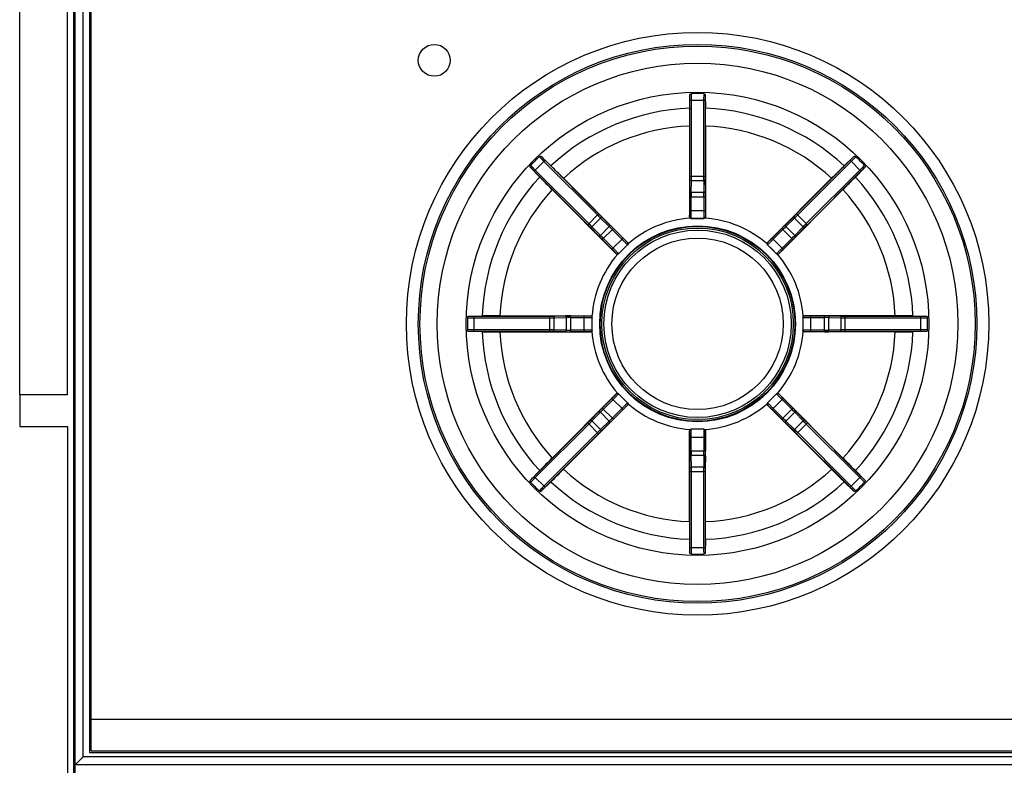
# Model space of a CAD drawing. Header units: millimetres. Extents: x 0 to 1500, y 0 to 1200.
# Tile 14 of 26: x 525 to 587, y 694 to 741. Entities that reach past the tile are written whole.
import ezdxf

# ---------------------------------------------------------------- set-up
doc = ezdxf.new("R2010")
doc.units = ezdxf.units.MM
doc.header["$LTSCALE"] = 82.5
doc.layers.add('00_COMPONENTS', color=7, linetype='CONTINUOUS')

msp = doc.modelspace()

# ---------------------------------------------------------------- linework, layer by layer
at = {"layer": '00_COMPONENTS', "color": 9, "linetype": 'CONTINUOUS'}
for p, q in [((529.078, 694.912), (529.078, 783.28)), ((525.098, 717.592), (525.098, 770.592)), ((567.097, 731.286), (567.097, 736.029)), ((567.097, 736.029), (568.059, 736.029)), ((567.197, 731.286), (567.197, 736.029)), ((567.959, 736.029), (567.959, 731.286)), ((568.059, 736.029), (568.059, 731.286)), ((557.339, 731.588), (558.019, 732.269)), ((557.949, 732.198), (561.302, 728.845)), ((558.019, 732.269), (561.373, 728.916)), ((573.783, 728.916), (577.136, 732.269)), ((573.853, 728.845), (577.207, 732.198)), ((577.817, 731.588), (577.136, 732.269)), ((560.692, 728.235), (557.339, 731.588)), ((560.763, 728.306), (557.409, 731.659)), ((567.097, 731.286), (568.059, 731.286)), ((577.746, 731.659), (574.393, 728.306)), ((577.817, 731.588), (574.463, 728.235)), ((567.087, 730.311), (567.095, 731.064)), ((567.187, 730.256), (567.195, 731.009)), ((567.195, 731.009), (567.96, 731.009)), ((567.96, 731.009), (567.969, 730.256)), ((568.06, 731.064), (568.069, 730.311)), ((567.085, 729.13), (567.085, 729.979)), ((567.085, 729.979), (568.071, 729.979)), ((567.185, 729.13), (567.185, 729.979)), ((567.969, 730.256), (567.187, 730.256)), ((567.971, 729.979), (567.971, 729.13)), ((568.071, 729.979), (568.071, 729.13)), ((560.692, 728.235), (561.373, 728.916)), ((561.531, 728.759), (562.069, 728.233)), ((567.078, 728.73), (567.078, 728.73)), ((567.085, 729.13), (568.071, 729.13)), ((568.078, 728.73), (568.078, 728.73)), ((573.086, 728.233), (573.625, 728.759)), ((574.463, 728.235), (573.783, 728.916)), ((560.958, 728.109), (561.499, 728.65)), ((561.485, 727.57), (560.958, 728.109)), ((562.038, 728.123), (561.485, 727.57)), ((561.499, 728.65), (562.038, 728.123)), ((567.178, 728.63), (567.178, 728.63)), ((567.178, 728.63), (567.978, 728.63)), ((567.978, 728.63), (567.978, 728.63)), ((573.118, 728.123), (573.657, 728.65)), ((573.671, 727.57), (573.118, 728.123)), ((573.657, 728.65), (574.197, 728.109)), ((574.197, 728.109), (573.671, 727.57)), ((561.375, 727.538), (560.848, 728.077)), ((561.609, 727.302), (562.306, 727.999)), ((562.235, 727.928), (562.835, 727.328)), ((562.306, 727.999), (562.906, 727.399)), ((572.25, 727.399), (572.85, 727.999)), ((572.32, 727.328), (572.92, 727.928)), ((573.547, 727.302), (572.85, 727.999)), ((574.307, 728.077), (573.781, 727.538)), ((562.209, 726.702), (561.609, 727.302)), ((562.279, 726.773), (561.679, 727.373)), ((562.209, 726.702), (562.906, 727.399)), ((562.628, 726.414), (563.194, 726.98)), ((563.194, 727.121), (563.194, 727.121)), ((563.194, 726.98), (563.194, 726.98)), ((571.962, 727.121), (571.962, 727.121)), ((571.962, 726.98), (572.528, 726.414)), ((571.962, 726.98), (571.962, 726.98)), ((572.947, 726.702), (572.25, 727.399)), ((573.476, 727.373), (572.876, 726.773)), ((573.547, 727.302), (572.947, 726.702)), ((562.487, 726.414), (562.487, 726.414)), ((562.628, 726.414), (562.628, 726.414)), ((572.528, 726.414), (572.528, 726.414)), ((572.669, 726.414), (572.669, 726.414)), ((553.579, 721.549), (553.579, 722.511)), ((553.579, 722.511), (558.321, 722.511)), ((553.579, 722.411), (558.321, 722.411)), ((558.321, 721.549), (558.321, 722.511)), ((558.543, 722.512), (559.296, 722.521)), ((558.599, 722.412), (559.352, 722.421)), ((558.599, 721.647), (558.599, 722.412)), ((559.352, 722.421), (559.352, 721.639)), ((559.629, 721.537), (559.629, 722.523)), ((559.629, 722.523), (560.478, 722.523)), ((559.629, 722.423), (560.478, 722.423)), ((560.478, 721.537), (560.478, 722.523)), ((560.878, 722.53), (560.878, 722.53)), ((560.978, 722.43), (560.978, 722.43)), ((560.978, 721.63), (560.978, 722.43)), ((574.178, 722.43), (574.178, 721.63)), ((574.178, 722.43), (574.178, 722.43)), ((574.278, 722.53), (574.278, 722.53)), ((574.678, 721.537), (574.678, 722.523)), ((574.678, 722.523), (575.526, 722.523)), ((574.678, 722.423), (575.526, 722.423)), ((575.526, 721.537), (575.526, 722.523)), ((575.804, 721.639), (575.804, 722.421)), ((575.804, 722.421), (576.557, 722.412)), ((575.859, 722.521), (576.612, 722.512)), ((576.557, 722.412), (576.557, 721.647)), ((576.834, 721.549), (576.834, 722.511)), ((576.834, 722.511), (581.577, 722.511)), ((576.834, 722.411), (581.577, 722.411)), ((581.577, 721.549), (581.577, 722.511)), ((558.321, 721.649), (553.579, 721.649)), ((558.321, 721.549), (553.579, 721.549)), ((559.296, 721.539), (558.543, 721.547)), ((559.352, 721.639), (558.599, 721.647)), ((560.478, 721.637), (559.629, 721.637)), ((560.478, 721.537), (559.629, 721.537)), ((560.878, 721.53), (560.878, 721.53)), ((560.978, 721.63), (560.978, 721.63)), ((574.178, 721.63), (574.178, 721.63)), ((574.278, 721.53), (574.278, 721.53)), ((575.526, 721.637), (574.678, 721.637)), ((575.526, 721.537), (574.678, 721.537)), ((576.557, 721.647), (575.804, 721.639)), ((576.612, 721.547), (575.859, 721.539)), ((581.577, 721.649), (576.834, 721.649)), ((581.577, 721.549), (576.834, 721.549)), ((562.487, 717.646), (562.487, 717.646)), ((562.628, 717.646), (562.628, 717.646)), ((563.194, 717.08), (562.628, 717.646)), ((572.528, 717.646), (571.962, 717.08)), ((572.528, 717.646), (572.528, 717.646)), ((572.669, 717.646), (572.669, 717.646)), ((561.609, 716.758), (562.209, 717.358)), ((561.679, 716.687), (562.279, 717.287)), ((562.906, 716.661), (562.209, 717.358)), ((563.194, 717.08), (563.194, 717.08)), ((571.962, 717.08), (571.962, 717.08)), ((572.25, 716.661), (572.947, 717.358)), ((572.876, 717.287), (573.476, 716.687)), ((572.947, 717.358), (573.547, 716.758)), ((560.848, 715.983), (561.375, 716.521)), ((560.958, 715.951), (561.485, 716.49)), ((561.485, 716.49), (562.038, 715.937)), ((562.306, 716.061), (561.609, 716.758)), ((562.835, 716.732), (562.235, 716.132)), ((562.906, 716.661), (562.306, 716.061)), ((563.194, 716.939), (563.194, 716.939)), ((571.962, 716.939), (571.962, 716.939)), ((572.85, 716.061), (572.25, 716.661)), ((572.92, 716.132), (572.32, 716.732)), ((572.85, 716.061), (573.547, 716.758)), ((573.118, 715.937), (573.671, 716.49)), ((573.671, 716.49), (574.197, 715.951)), ((573.781, 716.521), (574.307, 715.983)), ((557.339, 712.472), (560.692, 715.825)), ((557.409, 712.401), (560.763, 715.754)), ((561.373, 715.144), (560.692, 715.825)), ((561.499, 715.41), (560.958, 715.951)), ((562.038, 715.937), (561.499, 715.41)), ((562.069, 715.827), (561.531, 715.3)), ((573.625, 715.3), (573.086, 715.827)), ((573.657, 715.41), (573.118, 715.937)), ((574.197, 715.951), (573.657, 715.41)), ((573.783, 715.144), (574.463, 715.825)), ((574.393, 715.754), (577.746, 712.401)), ((574.463, 715.825), (577.817, 712.472)), ((561.302, 715.215), (557.949, 711.862)), ((561.373, 715.144), (558.019, 711.791)), ((567.078, 715.33), (567.078, 715.33)), ((567.178, 715.43), (567.178, 715.43)), ((567.978, 715.43), (567.178, 715.43)), ((567.978, 715.43), (567.978, 715.43)), ((568.078, 715.33), (568.078, 715.33)), ((577.136, 711.791), (573.783, 715.144)), ((577.207, 711.862), (573.853, 715.215)), ((567.085, 714.081), (567.085, 714.93)), ((567.085, 714.93), (568.071, 714.93)), ((567.185, 714.081), (567.185, 714.93)), ((567.971, 714.93), (567.971, 714.081)), ((568.071, 714.93), (568.071, 714.081)), ((567.085, 714.081), (568.071, 714.081)), ((567.095, 712.995), (567.087, 713.749)), ((567.195, 713.051), (567.187, 713.804)), ((567.187, 713.804), (567.969, 713.804)), ((567.969, 713.804), (567.96, 713.051)), ((568.069, 713.749), (568.06, 712.995)), ((567.097, 708.031), (567.097, 712.774)), ((567.097, 712.774), (568.059, 712.774)), ((567.96, 713.051), (567.195, 713.051)), ((567.197, 708.031), (567.197, 712.774)), ((567.959, 712.774), (567.959, 708.031)), ((568.059, 712.774), (568.059, 708.031)), ((558.019, 711.791), (557.339, 712.472)), ((577.136, 711.791), (577.817, 712.472)), ((567.097, 708.031), (568.059, 708.031)), ((658.078, 694.912), (529.078, 694.912)), ((658.577, 694.412), (528.579, 694.412))]:
    msp.add_line(p, q, dxfattribs=at)
at = {"layer": '00_COMPONENTS', "color": 7, "linetype": 'CONTINUOUS'}
for p, q in [((528.473, 782.78), (528.473, 604.815)), ((528.578, 604.78), (528.578, 782.78)), ((529.478, 782.38), (529.478, 695.18)), ((529.578, 695.28), (529.578, 782.28)), ((528.098, 717.592), (528.098, 770.592)), ((567.084, 735.525), (567.093, 736.362)), ((568.062, 736.362), (568.072, 735.525)), ((567.078, 734.414), (567.078, 728.73)), ((568.078, 734.414), (568.078, 728.73)), ((557.786, 732.507), (558.385, 731.922)), ((576.771, 731.922), (577.369, 732.507)), ((557.686, 731.223), (557.101, 731.822)), ((578.055, 731.822), (577.47, 731.223)), ((559.174, 731.141), (563.194, 727.121)), ((575.981, 731.141), (571.962, 727.121)), ((558.467, 730.433), (562.487, 726.414)), ((576.688, 730.433), (572.669, 726.414)), ((567.178, 728.63), (567.119, 728.649)), ((567.578, 728.63), (567.178, 728.63)), ((567.978, 728.63), (567.578, 728.63)), ((568.037, 728.649), (567.978, 728.63)), ((562.628, 726.414), (563.194, 726.98)), ((563.222, 727.035), (563.194, 726.98)), ((571.962, 726.98), (571.934, 727.035)), ((572.245, 726.697), (571.962, 726.98)), ((562.628, 726.414), (562.573, 726.386)), ((572.528, 726.414), (572.245, 726.697)), ((572.583, 726.386), (572.528, 726.414)), ((553.246, 722.514), (554.083, 722.524)), ((555.193, 722.53), (560.878, 722.53)), ((560.959, 722.489), (560.978, 722.43)), ((560.978, 721.63), (560.978, 722.43)), ((574.178, 722.43), (574.197, 722.489)), ((574.178, 722.43), (574.178, 721.63)), ((579.962, 722.53), (574.278, 722.53)), ((581.073, 722.524), (581.91, 722.514)), ((554.083, 721.536), (553.246, 721.546)), ((555.193, 721.53), (560.878, 721.53)), ((560.978, 721.63), (560.959, 721.571)), ((574.197, 721.571), (574.178, 721.63)), ((579.962, 721.53), (574.278, 721.53)), ((581.91, 721.546), (581.073, 721.536)), ((558.467, 713.626), (562.487, 717.646)), ((562.573, 717.674), (562.628, 717.646)), ((563.194, 717.08), (562.628, 717.646)), ((572.528, 717.646), (571.962, 717.08)), ((572.528, 717.646), (572.583, 717.674)), ((576.688, 713.626), (572.669, 717.646)), ((525.098, 717.592), (525.098, 715.592)), ((528.098, 717.592), (525.098, 717.592)), ((563.194, 717.08), (563.222, 717.025)), ((571.934, 717.025), (571.962, 717.08)), ((559.174, 712.919), (563.194, 716.939)), ((575.981, 712.919), (571.962, 716.939)), ((525.098, 715.592), (528.098, 715.592)), ((528.098, 715.592), (528.098, 604.592)), ((567.078, 709.646), (567.078, 715.33)), ((567.119, 715.411), (567.178, 715.43)), ((567.978, 715.43), (567.178, 715.43)), ((567.978, 715.43), (568.037, 715.411)), ((568.078, 709.646), (568.078, 715.33)), ((557.101, 712.238), (557.686, 712.837)), ((577.47, 712.837), (578.055, 712.238)), ((558.385, 712.138), (557.786, 711.553)), ((577.369, 711.553), (576.771, 712.138)), ((567.093, 707.698), (567.084, 708.535)), ((568.072, 708.535), (568.062, 707.698)), ((529.578, 697.28), (657.578, 697.28)), ((528.579, 694.412), (529.078, 694.912)), ((529.478, 695.18), (657.678, 695.18)), ((529.578, 695.28), (657.578, 695.28)), ((528.579, 694.412), (528.578, 694.411))]:
    msp.add_line(p, q, dxfattribs=at)
for centre, radius in [((567.578, 722.03), 18.25), ((551.078, 738.53), 1), ((567.578, 722.03), 17.5), ((567.578, 722.03), 17.395), ((567.578, 722.03), 16.317), ((567.578, 722.03), 14.5), ((567.578, 722.03), 6.1), ((567.578, 722.03), 6)]:
    msp.add_circle(centre, radius, dxfattribs=at)
at = {"layer": '00_COMPONENTS', "color": 9, "linetype": 'CONTINUOUS'}
for radius in [6.135, 5.868, 5.368]:
    msp.add_circle((567.578, 722.03), radius, dxfattribs=at)
at = {"layer": '00_COMPONENTS', "color": 7, "linetype": 'CONTINUOUS'}
for centre, radius, start, end in [((567.577, 689.507), 46.94, 89.99901, 90.46825), ((567.579, 689.507), 46.94, 89.53175, 90.00099), ((660.456, 734.477), 93.378, 179.35679, 180.03817), ((465.787, 734.429), 102.291, 359.99152, 0.61352), ((590.575, 699.032), 46.94, 134.53076, 135.46924), ((544.58, 699.032), 46.94, 44.53076, 45.46924), ((486.833, 658.821), 102.291, 44.99152, 45.61352), ((642.053, 665.157), 93.378, 134.35679, 135.03817), ((624.451, 796.506), 93.378, 224.35679, 225.03817), ((504.369, 802.775), 102.291, 314.99152, 315.61352), ((600.101, 722.03), 46.94, 179.53076, 180.46924), ((555.178, 620.239), 102.291, 89.99152, 90.61352), ((580.024, 629.152), 93.378, 89.35679, 90.03817), ((535.054, 722.03), 46.94, 359.53076, 0.46924), ((555.131, 814.908), 93.378, 269.35679, 270.03817), ((579.977, 823.821), 102.291, 269.99152, 270.61352), ((630.787, 641.285), 102.291, 134.99152, 135.61352), ((510.704, 647.554), 93.378, 44.35679, 45.03817), ((493.102, 778.903), 93.378, 314.35679, 315.03817), ((648.322, 785.239), 102.291, 224.99152, 225.61352), ((590.575, 745.028), 46.94, 224.53076, 225.46924), ((544.58, 745.028), 46.94, 314.53076, 315.46924), ((669.368, 709.63), 102.291, 179.99152, 180.61352), ((474.7, 709.583), 93.378, 359.35679, 0.03817), ((567.577, 754.553), 46.94, 269.53175, 270.00099), ((567.579, 754.553), 46.94, 269.99901, 270.46825)]:
    msp.add_arc(centre, radius, start, end, dxfattribs=at)
at = {"layer": '00_COMPONENTS', "color": 9, "linetype": 'CONTINUOUS'}
for centre, radius, start, end in [((567.578, 722.03), 13.504, 92.09705, 132.90295), ((567.578, 722.03), 13.504, 47.09705, 87.90295), ((567.578, 722.03), 12.394, 92.31198, 132.68802), ((567.578, 722.03), 12.394, 47.31198, 87.68802), ((567.578, 722.03), 13.504, 137.09705, 177.90295), ((548.464, 731.274), 18.632, 359.35604, 0.03836), ((538.085, 731.271), 29.111, 359.48482, 0.03069), ((599.855, 731.283), 31.896, 179.99314, 180.49135), ((588.473, 731.283), 20.414, 179.99142, 180.61419), ((567.578, 722.03), 13.504, 2.09705, 42.90295), ((567.578, 722.03), 12.394, 137.31198, 177.68802), ((597.71, 729.983), 30.626, 179.38586, 180.00853), ((588.454, 729.982), 21.269, 179.26305, 180.01022), ((548.559, 729.994), 19.412, 359.95404, 0.77269), ((540.121, 729.997), 27.95, 359.96166, 0.64394), ((567.578, 722.03), 12.394, 2.31198, 42.68802), ((583.859, 751.396), 31.896, 224.99314, 225.49135), ((575.81, 743.348), 20.414, 224.99142, 225.61419), ((567.178, 728.73), 0.1, 180.00331, 269.99669), ((567.978, 728.73), 0.1, 270.0033, 359.9967), ((560.599, 742.082), 18.632, 314.35604, 315.03836), ((553.258, 749.419), 29.111, 314.48482, 315.03069), ((547.526, 715.051), 18.632, 44.35604, 45.03836), ((540.189, 707.71), 29.111, 44.48482, 45.03069), ((548.498, 714.213), 19.412, 44.95404, 45.77269), ((542.529, 708.249), 27.95, 44.96166, 45.64394), ((567.578, 722.03), 6.635, 93.96513, 131.03489), ((567.578, 722.03), 6.635, 48.96513, 86.03487), ((594.509, 706.347), 30.626, 134.38586, 135.00853), ((587.963, 712.892), 21.269, 134.26305, 135.01022), ((596.944, 705.749), 31.896, 134.99314, 135.49135), ((588.896, 713.798), 20.414, 134.99142, 135.61419), ((583.261, 748.961), 30.626, 224.38586, 225.00853), ((576.716, 742.415), 21.269, 224.26305, 225.01022), ((559.761, 741.11), 19.412, 314.95404, 315.77269), ((553.797, 747.079), 27.95, 314.96166, 315.64394), ((563.123, 727.05), 0.1, 315.0033, 44.9967), ((572.033, 727.05), 0.1, 135.00331, 224.99669), ((567.578, 722.03), 6.635, 138.96512, 176.03401), ((562.557, 726.485), 0.1, 225.00331, 314.99669), ((572.598, 726.485), 0.1, 225.0033, 314.9967), ((567.578, 722.03), 6.635, 3.96485, 41.03484), ((558.325, 742.925), 20.414, 269.99142, 270.61419), ((558.325, 754.307), 31.896, 269.99314, 270.49135), ((559.611, 694.573), 27.95, 89.96166, 90.64394), ((559.614, 703.011), 19.412, 89.95404, 90.77269), ((560.878, 722.43), 0.1, 0.0033, 89.9967), ((574.278, 722.43), 0.1, 90.00331, 179.99669), ((575.531, 691.897), 30.626, 89.38586, 90.00853), ((575.53, 701.154), 21.269, 89.26305, 90.01022), ((576.819, 751.523), 29.111, 269.48482, 270.03069), ((576.822, 741.143), 18.632, 269.35604, 270.03836), ((567.578, 722.03), 13.504, 182.09705, 222.90295), ((567.578, 722.03), 12.394, 182.31198, 222.68802), ((558.337, 692.537), 29.111, 89.48482, 90.03069), ((558.334, 702.917), 18.632, 89.35604, 90.03836), ((559.625, 752.163), 30.626, 269.38586, 270.00853), ((559.625, 742.906), 21.269, 269.26305, 270.01022), ((560.878, 721.63), 0.1, 270.00331, 359.99669), ((567.578, 722.03), 6.635, 183.96485, 221.03484), ((567.578, 722.03), 6.635, 318.96512, 356.03401), ((574.278, 721.63), 0.1, 180.0033, 269.9967), ((575.542, 741.049), 19.412, 269.95404, 270.77269), ((575.545, 749.487), 27.95, 269.96166, 270.64394), ((576.83, 689.753), 31.896, 89.99314, 90.49135), ((576.831, 701.135), 20.414, 89.99142, 90.61419), ((567.578, 722.03), 12.394, 317.31198, 357.68802), ((567.578, 722.03), 13.504, 317.09705, 357.90295), ((562.557, 717.575), 0.1, 45.0033, 134.9967), ((572.598, 717.575), 0.1, 45.00331, 134.99669), ((563.123, 717.01), 0.1, 315.00331, 44.99669), ((567.578, 722.03), 6.635, 228.96513, 266.03487), ((567.578, 722.03), 6.635, 273.96513, 311.03489), ((572.033, 717.01), 0.1, 135.0033, 224.9967), ((581.359, 696.981), 27.95, 134.96166, 135.64394), ((575.395, 702.95), 19.412, 134.95404, 135.77269), ((558.44, 701.645), 21.269, 44.26305, 45.01022), ((551.895, 695.099), 30.626, 44.38586, 45.00853), ((546.26, 730.262), 20.414, 314.99142, 315.61419), ((538.212, 738.311), 31.896, 314.99314, 315.49135), ((547.193, 731.168), 21.269, 314.26305, 315.01022), ((540.647, 737.713), 30.626, 314.38586, 315.00853), ((592.626, 735.811), 27.95, 224.96166, 225.64394), ((586.658, 729.847), 19.412, 224.95404, 225.77269), ((594.967, 736.35), 29.111, 224.48482, 225.03069), ((587.629, 729.009), 18.632, 224.35604, 225.03836), ((581.898, 694.641), 29.111, 134.48482, 135.03069), ((574.557, 701.978), 18.632, 134.35604, 135.03836), ((567.178, 715.33), 0.1, 90.0033, 179.9967), ((567.978, 715.33), 0.1, 0.00331, 89.99669), ((559.346, 700.712), 20.414, 44.99142, 45.61419), ((551.297, 692.664), 31.896, 44.99314, 45.49135), ((595.035, 714.063), 27.95, 179.96166, 180.64394), ((586.597, 714.066), 19.412, 179.95404, 180.77269), ((546.702, 714.078), 21.269, 359.26305, 0.01022), ((537.445, 714.077), 30.626, 359.38586, 0.00853), ((567.578, 722.03), 12.394, 227.31198, 267.68802), ((546.683, 712.777), 20.414, 359.99142, 0.61419), ((535.3, 712.777), 31.896, 359.99314, 0.49135), ((597.07, 712.789), 29.111, 179.48482, 180.03069), ((586.691, 712.786), 18.632, 179.35604, 180.03836), ((567.578, 722.03), 12.394, 272.31198, 312.68802), ((567.578, 722.03), 13.504, 227.09705, 267.90295), ((567.578, 722.03), 13.504, 272.09705, 312.90295)]:
    msp.add_arc(centre, radius, start, end, dxfattribs=at)
at = {"layer": '00_COMPONENTS', "color": 7, "linetype": 'CONTINUOUS'}
for points, knots in [([(567.093, 736.362), (567.094, 736.384), (567.12, 736.431), (567.169, 736.445), (567.193, 736.445)], [0, 0, 0, 0, 0.468272, 1, 1, 1, 1]), ([(567.962, 736.445), (567.987, 736.445), (568.036, 736.431), (568.062, 736.384), (568.062, 736.362)], [0, 0, 0, 0, 0.531729, 1, 1, 1, 1]), ([(557.657, 732.495), (557.674, 732.512), (557.719, 732.537), (557.771, 732.522), (557.786, 732.507)], [0, 0, 0, 0, 0.531729, 1, 1, 1, 1]), ([(577.369, 732.507), (577.385, 732.522), (577.437, 732.537), (577.481, 732.512), (577.499, 732.495)], [0, 0, 0, 0, 0.468272, 1, 1, 1, 1]), ([(557.101, 731.822), (557.086, 731.837), (557.071, 731.889), (557.095, 731.934), (557.113, 731.951)], [0, 0, 0, 0, 0.468272, 1, 1, 1, 1]), ([(578.043, 731.951), (578.06, 731.934), (578.085, 731.889), (578.07, 731.837), (578.055, 731.822)], [0, 0, 0, 0, 0.531729, 1, 1, 1, 1]), ([(553.163, 722.414), (553.163, 722.439), (553.177, 722.488), (553.224, 722.514), (553.246, 722.514)], [0, 0, 0, 0, 0.531729, 1, 1, 1, 1]), ([(581.91, 722.514), (581.932, 722.514), (581.978, 722.488), (581.993, 722.439), (581.993, 722.414)], [0, 0, 0, 0, 0.468272, 1, 1, 1, 1]), ([(553.246, 721.546), (553.224, 721.546), (553.177, 721.572), (553.163, 721.621), (553.163, 721.646)], [0, 0, 0, 0, 0.468272, 1, 1, 1, 1]), ([(581.993, 721.646), (581.993, 721.621), (581.978, 721.572), (581.932, 721.546), (581.91, 721.546)], [0, 0, 0, 0, 0.531729, 1, 1, 1, 1]), ([(557.113, 712.109), (557.095, 712.126), (557.071, 712.171), (557.086, 712.223), (557.101, 712.238)], [0, 0, 0, 0, 0.531729, 1, 1, 1, 1]), ([(578.055, 712.238), (578.07, 712.223), (578.085, 712.171), (578.06, 712.126), (578.043, 712.109)], [0, 0, 0, 0, 0.468272, 1, 1, 1, 1]), ([(557.786, 711.553), (557.771, 711.538), (557.719, 711.523), (557.674, 711.548), (557.657, 711.565)], [0, 0, 0, 0, 0.468272, 1, 1, 1, 1]), ([(577.499, 711.565), (577.481, 711.548), (577.437, 711.523), (577.385, 711.538), (577.369, 711.553)], [0, 0, 0, 0, 0.531729, 1, 1, 1, 1]), ([(567.193, 707.615), (567.169, 707.615), (567.12, 707.629), (567.094, 707.676), (567.093, 707.698)], [0, 0, 0, 0, 0.531729, 1, 1, 1, 1]), ([(568.062, 707.698), (568.062, 707.676), (568.036, 707.629), (567.987, 707.615), (567.962, 707.615)], [0, 0, 0, 0, 0.468272, 1, 1, 1, 1])]:
    msp.add_open_spline(points, degree=3, knots=knots, dxfattribs=at)
at = {"layer": '00_COMPONENTS', "color": 9, "linetype": 'CONTINUOUS'}
for points, knots in [([(567.097, 736.029), (567.097, 736.061), (567.096, 736.172), (567.095, 736.283), (567.093, 736.362)], [0, 0, 0, 0, 0.292381, 1, 1, 1, 1]), ([(567.197, 736.029), (567.197, 736.069), (567.196, 736.208), (567.195, 736.347), (567.193, 736.445)], [0, 0, 0, 0, 0.292415, 1, 1, 1, 1]), ([(567.962, 736.445), (567.962, 736.419), (567.96, 736.28), (567.959, 736.141), (567.959, 736.029)], [0, 0, 0, 0, 0.191988, 1, 1, 1, 1]), ([(568.062, 736.362), (568.062, 736.341), (568.06, 736.23), (568.059, 736.119), (568.059, 736.029)], [0, 0, 0, 0, 0.19204, 1, 1, 1, 1]), ([(557.657, 732.495), (557.675, 732.476), (557.772, 732.376), (557.869, 732.278), (557.949, 732.198)], [0, 0, 0, 0, 0.191988, 1, 1, 1, 1]), ([(557.786, 732.507), (557.801, 732.491), (557.878, 732.411), (557.956, 732.332), (558.019, 732.269)], [0, 0, 0, 0, 0.19204, 1, 1, 1, 1]), ([(577.136, 732.269), (577.159, 732.292), (577.237, 732.371), (577.315, 732.45), (577.369, 732.507)], [0, 0, 0, 0, 0.292381, 1, 1, 1, 1]), ([(577.207, 732.198), (577.236, 732.227), (577.334, 732.325), (577.431, 732.424), (577.499, 732.495)], [0, 0, 0, 0, 0.292415, 1, 1, 1, 1]), ([(557.339, 731.588), (557.316, 731.611), (557.237, 731.69), (557.158, 731.768), (557.101, 731.822)], [0, 0, 0, 0, 0.292381, 1, 1, 1, 1]), ([(557.409, 731.659), (557.381, 731.688), (557.282, 731.786), (557.184, 731.883), (557.113, 731.951)], [0, 0, 0, 0, 0.292415, 1, 1, 1, 1]), ([(578.043, 731.951), (578.024, 731.933), (577.924, 731.836), (577.825, 731.738), (577.746, 731.659)], [0, 0, 0, 0, 0.191988, 1, 1, 1, 1]), ([(578.055, 731.822), (578.039, 731.807), (577.959, 731.73), (577.88, 731.652), (577.817, 731.588)], [0, 0, 0, 0, 0.19204, 1, 1, 1, 1]), ([(567.095, 731.064), (567.096, 731.057), (567.105, 731.035), (567.143, 731.014), (567.177, 731.009), (567.195, 731.009)], [0, 0, 0, 0, 0.183137, 0.544673, 1, 1, 1, 1]), ([(568.06, 731.064), (568.06, 731.057), (568.05, 731.035), (568.012, 731.014), (567.979, 731.009), (567.96, 731.009)], [0, 0, 0, 0, 0.183138, 0.544674, 1, 1, 1, 1]), ([(567.087, 730.311), (567.087, 730.304), (567.097, 730.282), (567.135, 730.261), (567.168, 730.256), (567.187, 730.256)], [0, 0, 0, 0, 0.183138, 0.544674, 1, 1, 1, 1]), ([(568.069, 730.311), (568.069, 730.304), (568.059, 730.282), (568.021, 730.261), (567.988, 730.256), (567.969, 730.256)], [0, 0, 0, 0, 0.183138, 0.544674, 1, 1, 1, 1]), ([(561.531, 728.759), (561.536, 728.754), (561.544, 728.732), (561.532, 728.69), (561.512, 728.663), (561.499, 728.65)], [0, 0, 0, 0, 0.183138, 0.544674, 1, 1, 1, 1]), ([(567.078, 728.73), (567.08, 728.732), (567.078, 728.745), (567.082, 728.767), (567.082, 728.804), (567.083, 728.853), (567.084, 728.913), (567.085, 729.006), (567.085, 729.08), (567.085, 729.13)], [0, 0, 0, 0, 0.022447, 0.081477, 0.174993, 0.299478, 0.45021, 0.621495, 1, 1, 1, 1]), ([(567.178, 728.63), (567.18, 728.633), (567.179, 728.642), (567.18, 728.655), (567.181, 728.681), (567.182, 728.723), (567.183, 728.784), (567.184, 728.858), (567.185, 728.975), (567.185, 729.067), (567.185, 729.13)], [0, 0, 0, 0, 0.022358, 0.047367, 0.081374, 0.17489, 0.299387, 0.450138, 0.621445, 1, 1, 1, 1]), ([(567.971, 729.13), (567.971, 729.067), (567.971, 728.975), (567.972, 728.858), (567.973, 728.784), (567.974, 728.722), (567.975, 728.681), (567.975, 728.655), (567.977, 728.642), (567.975, 728.633), (567.978, 728.63)], [0, 0, 0, 0, 0.379096, 0.550551, 0.701233, 0.825543, 0.918836, 0.95274, 0.977699, 1, 1, 1, 1]), ([(568.071, 729.13), (568.071, 729.079), (568.071, 729.006), (568.072, 728.913), (568.073, 728.853), (568.074, 728.804), (568.074, 728.766), (568.077, 728.745), (568.076, 728.732), (568.078, 728.73)], [0, 0, 0, 0, 0.379047, 0.550479, 0.701141, 0.825439, 0.918732, 0.977612, 1, 1, 1, 1]), ([(573.625, 728.759), (573.62, 728.754), (573.611, 728.732), (573.624, 728.69), (573.643, 728.663), (573.657, 728.65)], [0, 0, 0, 0, 0.183137, 0.544673, 1, 1, 1, 1]), ([(560.848, 728.077), (560.854, 728.072), (560.876, 728.063), (560.918, 728.076), (560.945, 728.096), (560.958, 728.109)], [0, 0, 0, 0, 0.183137, 0.544673, 1, 1, 1, 1]), ([(562.069, 728.233), (562.074, 728.228), (562.083, 728.205), (562.071, 728.164), (562.051, 728.137), (562.038, 728.123)], [0, 0, 0, 0, 0.183138, 0.544674, 1, 1, 1, 1]), ([(573.086, 728.233), (573.081, 728.228), (573.073, 728.205), (573.085, 728.164), (573.105, 728.137), (573.118, 728.123)], [0, 0, 0, 0, 0.183138, 0.544674, 1, 1, 1, 1]), ([(574.307, 728.077), (574.302, 728.072), (574.279, 728.063), (574.238, 728.076), (574.211, 728.096), (574.197, 728.109)], [0, 0, 0, 0, 0.183138, 0.544674, 1, 1, 1, 1]), ([(561.375, 727.538), (561.38, 727.533), (561.403, 727.525), (561.444, 727.537), (561.471, 727.557), (561.485, 727.57)], [0, 0, 0, 0, 0.183138, 0.544674, 1, 1, 1, 1]), ([(573.781, 727.538), (573.776, 727.533), (573.753, 727.525), (573.712, 727.537), (573.684, 727.557), (573.671, 727.57)], [0, 0, 0, 0, 0.183138, 0.544674, 1, 1, 1, 1]), ([(562.835, 727.328), (562.88, 727.284), (562.945, 727.219), (563.028, 727.137), (563.081, 727.085), (563.125, 727.042), (563.156, 727.013), (563.174, 726.996), (563.185, 726.988), (563.19, 726.98), (563.194, 726.98)], [0, 0, 0, 0, 0.379096, 0.550551, 0.701233, 0.825543, 0.918836, 0.95274, 0.977699, 1, 1, 1, 1]), ([(562.906, 727.399), (562.942, 727.363), (562.994, 727.312), (563.06, 727.246), (563.103, 727.204), (563.139, 727.171), (563.165, 727.144), (563.183, 727.131), (563.191, 727.121), (563.194, 727.121)], [0, 0, 0, 0, 0.379047, 0.550479, 0.701141, 0.825439, 0.918732, 0.977612, 1, 1, 1, 1]), ([(571.962, 727.121), (571.965, 727.121), (571.973, 727.131), (571.991, 727.144), (572.017, 727.171), (572.053, 727.205), (572.095, 727.246), (572.162, 727.312), (572.214, 727.363), (572.25, 727.399)], [0, 0, 0, 0, 0.022447, 0.081477, 0.174993, 0.299478, 0.45021, 0.621495, 1, 1, 1, 1]), ([(571.962, 726.98), (571.966, 726.98), (571.971, 726.988), (571.981, 726.996), (572, 727.014), (572.03, 727.042), (572.074, 727.085), (572.128, 727.137), (572.211, 727.219), (572.276, 727.284), (572.32, 727.328)], [0, 0, 0, 0, 0.022358, 0.047367, 0.081374, 0.17489, 0.299387, 0.450138, 0.621445, 1, 1, 1, 1]), ([(562.487, 726.414), (562.487, 726.417), (562.476, 726.425), (562.464, 726.443), (562.437, 726.469), (562.403, 726.505), (562.362, 726.548), (562.296, 726.614), (562.244, 726.666), (562.209, 726.702)], [0, 0, 0, 0, 0.022447, 0.081477, 0.174993, 0.299478, 0.45021, 0.621495, 1, 1, 1, 1]), ([(562.628, 726.414), (562.628, 726.418), (562.62, 726.423), (562.612, 726.434), (562.594, 726.452), (562.566, 726.483), (562.523, 726.527), (562.471, 726.58), (562.389, 726.663), (562.324, 726.728), (562.279, 726.773)], [0, 0, 0, 0, 0.022358, 0.047367, 0.081374, 0.17489, 0.299387, 0.450138, 0.621445, 1, 1, 1, 1]), ([(572.876, 726.773), (572.832, 726.728), (572.767, 726.663), (572.685, 726.58), (572.633, 726.526), (572.59, 726.482), (572.561, 726.452), (572.543, 726.434), (572.536, 726.423), (572.528, 726.418), (572.528, 726.414)], [0, 0, 0, 0, 0.379096, 0.550551, 0.701233, 0.825543, 0.918836, 0.95274, 0.977699, 1, 1, 1, 1]), ([(572.947, 726.702), (572.911, 726.666), (572.859, 726.614), (572.794, 726.547), (572.752, 726.505), (572.719, 726.469), (572.692, 726.443), (572.679, 726.425), (572.669, 726.417), (572.669, 726.414)], [0, 0, 0, 0, 0.379047, 0.550479, 0.701141, 0.825439, 0.918732, 0.977612, 1, 1, 1, 1]), ([(553.163, 722.414), (553.189, 722.414), (553.328, 722.412), (553.467, 722.411), (553.579, 722.411)], [0, 0, 0, 0, 0.191988, 1, 1, 1, 1]), ([(553.246, 722.514), (553.267, 722.514), (553.378, 722.512), (553.489, 722.511), (553.579, 722.511)], [0, 0, 0, 0, 0.19204, 1, 1, 1, 1]), ([(558.543, 722.512), (558.551, 722.512), (558.573, 722.502), (558.593, 722.464), (558.599, 722.431), (558.599, 722.412)], [0, 0, 0, 0, 0.183138, 0.544674, 1, 1, 1, 1]), ([(559.296, 722.521), (559.304, 722.521), (559.326, 722.511), (559.346, 722.473), (559.352, 722.44), (559.352, 722.421)], [0, 0, 0, 0, 0.183138, 0.544674, 1, 1, 1, 1]), ([(560.478, 722.523), (560.528, 722.523), (560.602, 722.523), (560.695, 722.524), (560.755, 722.525), (560.804, 722.526), (560.841, 722.526), (560.863, 722.53), (560.876, 722.528), (560.878, 722.53)], [0, 0, 0, 0, 0.379047, 0.550479, 0.701141, 0.825439, 0.918732, 0.977612, 1, 1, 1, 1]), ([(560.478, 722.423), (560.541, 722.423), (560.633, 722.423), (560.75, 722.424), (560.824, 722.425), (560.885, 722.426), (560.927, 722.427), (560.953, 722.427), (560.966, 722.429), (560.975, 722.428), (560.978, 722.43)], [0, 0, 0, 0, 0.379096, 0.550551, 0.701233, 0.825543, 0.918836, 0.95274, 0.977699, 1, 1, 1, 1]), ([(574.178, 722.43), (574.181, 722.428), (574.19, 722.429), (574.203, 722.427), (574.229, 722.427), (574.27, 722.426), (574.332, 722.425), (574.406, 722.424), (574.523, 722.423), (574.615, 722.423), (574.678, 722.423)], [0, 0, 0, 0, 0.022358, 0.047367, 0.081374, 0.17489, 0.299387, 0.450138, 0.621445, 1, 1, 1, 1]), ([(574.278, 722.53), (574.28, 722.528), (574.293, 722.53), (574.314, 722.526), (574.352, 722.526), (574.401, 722.525), (574.461, 722.524), (574.554, 722.523), (574.627, 722.523), (574.678, 722.523)], [0, 0, 0, 0, 0.022447, 0.081477, 0.174993, 0.299478, 0.45021, 0.621495, 1, 1, 1, 1]), ([(575.859, 722.521), (575.852, 722.521), (575.83, 722.511), (575.809, 722.473), (575.804, 722.44), (575.804, 722.421)], [0, 0, 0, 0, 0.183138, 0.544674, 1, 1, 1, 1]), ([(576.612, 722.512), (576.605, 722.512), (576.583, 722.502), (576.562, 722.464), (576.557, 722.431), (576.557, 722.412)], [0, 0, 0, 0, 0.183137, 0.544673, 1, 1, 1, 1]), ([(581.577, 722.511), (581.609, 722.511), (581.72, 722.512), (581.831, 722.512), (581.91, 722.514)], [0, 0, 0, 0, 0.292381, 1, 1, 1, 1]), ([(581.577, 722.411), (581.617, 722.411), (581.756, 722.412), (581.895, 722.412), (581.993, 722.414)], [0, 0, 0, 0, 0.292415, 1, 1, 1, 1]), ([(553.579, 721.649), (553.538, 721.649), (553.4, 721.648), (553.261, 721.648), (553.163, 721.646)], [0, 0, 0, 0, 0.292415, 1, 1, 1, 1]), ([(553.579, 721.549), (553.546, 721.549), (553.435, 721.548), (553.324, 721.548), (553.246, 721.546)], [0, 0, 0, 0, 0.292381, 1, 1, 1, 1]), ([(558.543, 721.547), (558.551, 721.548), (558.573, 721.558), (558.593, 721.595), (558.599, 721.629), (558.599, 721.647)], [0, 0, 0, 0, 0.183137, 0.544673, 1, 1, 1, 1]), ([(559.296, 721.539), (559.304, 721.539), (559.326, 721.549), (559.346, 721.587), (559.352, 721.62), (559.352, 721.639)], [0, 0, 0, 0, 0.183138, 0.544674, 1, 1, 1, 1]), ([(560.978, 721.63), (560.975, 721.632), (560.966, 721.631), (560.953, 721.632), (560.927, 721.633), (560.885, 721.634), (560.824, 721.635), (560.749, 721.636), (560.633, 721.637), (560.541, 721.637), (560.478, 721.637)], [0, 0, 0, 0, 0.022358, 0.047367, 0.081374, 0.17489, 0.299387, 0.450138, 0.621445, 1, 1, 1, 1]), ([(560.878, 721.53), (560.876, 721.532), (560.863, 721.53), (560.841, 721.534), (560.803, 721.534), (560.755, 721.535), (560.695, 721.536), (560.602, 721.537), (560.528, 721.537), (560.478, 721.537)], [0, 0, 0, 0, 0.022447, 0.081477, 0.174993, 0.299478, 0.45021, 0.621495, 1, 1, 1, 1]), ([(574.678, 721.637), (574.615, 721.637), (574.523, 721.637), (574.406, 721.636), (574.332, 721.635), (574.27, 721.634), (574.228, 721.633), (574.203, 721.632), (574.19, 721.631), (574.181, 721.632), (574.178, 721.63)], [0, 0, 0, 0, 0.379096, 0.550551, 0.701233, 0.825543, 0.918836, 0.95274, 0.977699, 1, 1, 1, 1]), ([(574.678, 721.537), (574.627, 721.537), (574.554, 721.537), (574.46, 721.536), (574.401, 721.535), (574.352, 721.534), (574.314, 721.534), (574.293, 721.53), (574.28, 721.532), (574.278, 721.53)], [0, 0, 0, 0, 0.379047, 0.550479, 0.701141, 0.825439, 0.918732, 0.977612, 1, 1, 1, 1]), ([(575.859, 721.539), (575.852, 721.539), (575.83, 721.549), (575.809, 721.587), (575.804, 721.62), (575.804, 721.639)], [0, 0, 0, 0, 0.183138, 0.544674, 1, 1, 1, 1]), ([(576.612, 721.547), (576.605, 721.548), (576.583, 721.558), (576.562, 721.595), (576.557, 721.629), (576.557, 721.647)], [0, 0, 0, 0, 0.183138, 0.544674, 1, 1, 1, 1]), ([(581.993, 721.646), (581.966, 721.646), (581.828, 721.648), (581.689, 721.649), (581.577, 721.649)], [0, 0, 0, 0, 0.191988, 1, 1, 1, 1]), ([(581.91, 721.546), (581.888, 721.546), (581.777, 721.548), (581.666, 721.549), (581.577, 721.549)], [0, 0, 0, 0, 0.19204, 1, 1, 1, 1]), ([(562.209, 717.358), (562.244, 717.394), (562.296, 717.446), (562.362, 717.513), (562.403, 717.555), (562.437, 717.591), (562.464, 717.617), (562.476, 717.635), (562.487, 717.643), (562.487, 717.646)], [0, 0, 0, 0, 0.379047, 0.550479, 0.701141, 0.825439, 0.918732, 0.977612, 1, 1, 1, 1]), ([(562.279, 717.287), (562.324, 717.332), (562.389, 717.397), (562.471, 717.48), (562.523, 717.534), (562.566, 717.578), (562.594, 717.608), (562.612, 717.626), (562.62, 717.637), (562.628, 717.642), (562.628, 717.646)], [0, 0, 0, 0, 0.379096, 0.550551, 0.701233, 0.825543, 0.918836, 0.95274, 0.977699, 1, 1, 1, 1]), ([(572.528, 717.646), (572.528, 717.642), (572.536, 717.637), (572.544, 717.626), (572.561, 717.608), (572.59, 717.577), (572.633, 717.533), (572.685, 717.48), (572.767, 717.397), (572.832, 717.332), (572.876, 717.287)], [0, 0, 0, 0, 0.022358, 0.047367, 0.081374, 0.17489, 0.299387, 0.450138, 0.621445, 1, 1, 1, 1]), ([(572.669, 717.646), (572.669, 717.643), (572.679, 717.635), (572.692, 717.617), (572.719, 717.591), (572.752, 717.555), (572.794, 717.512), (572.86, 717.446), (572.911, 717.394), (572.947, 717.358)], [0, 0, 0, 0, 0.022447, 0.081477, 0.174993, 0.299478, 0.45021, 0.621495, 1, 1, 1, 1]), ([(563.194, 717.08), (563.19, 717.08), (563.185, 717.072), (563.174, 717.064), (563.156, 717.046), (563.125, 717.018), (563.081, 716.975), (563.028, 716.923), (562.945, 716.841), (562.88, 716.776), (562.835, 716.732)], [0, 0, 0, 0, 0.022358, 0.047367, 0.081374, 0.17489, 0.299387, 0.450138, 0.621445, 1, 1, 1, 1]), ([(572.32, 716.732), (572.276, 716.776), (572.211, 716.841), (572.127, 716.923), (572.074, 716.975), (572.03, 717.018), (572, 717.046), (571.981, 717.064), (571.971, 717.072), (571.966, 717.08), (571.962, 717.08)], [0, 0, 0, 0, 0.379096, 0.550551, 0.701233, 0.825543, 0.918836, 0.95274, 0.977699, 1, 1, 1, 1]), ([(561.375, 716.521), (561.38, 716.527), (561.403, 716.535), (561.444, 716.523), (561.471, 716.503), (561.485, 716.49)], [0, 0, 0, 0, 0.183138, 0.544674, 1, 1, 1, 1]), ([(563.194, 716.939), (563.191, 716.939), (563.183, 716.929), (563.165, 716.916), (563.139, 716.889), (563.103, 716.855), (563.06, 716.814), (562.994, 716.748), (562.942, 716.697), (562.906, 716.661)], [0, 0, 0, 0, 0.022447, 0.081477, 0.174993, 0.299478, 0.45021, 0.621495, 1, 1, 1, 1]), ([(572.25, 716.661), (572.214, 716.697), (572.162, 716.748), (572.095, 716.814), (572.053, 716.856), (572.017, 716.889), (571.991, 716.916), (571.973, 716.929), (571.965, 716.939), (571.962, 716.939)], [0, 0, 0, 0, 0.379047, 0.550479, 0.701141, 0.825439, 0.918732, 0.977612, 1, 1, 1, 1]), ([(573.781, 716.521), (573.776, 716.527), (573.753, 716.535), (573.712, 716.523), (573.684, 716.503), (573.671, 716.49)], [0, 0, 0, 0, 0.183138, 0.544674, 1, 1, 1, 1]), ([(560.848, 715.983), (560.854, 715.988), (560.876, 715.996), (560.918, 715.984), (560.945, 715.964), (560.958, 715.951)], [0, 0, 0, 0, 0.183138, 0.544674, 1, 1, 1, 1]), ([(562.069, 715.827), (562.074, 715.832), (562.083, 715.855), (562.071, 715.896), (562.051, 715.923), (562.038, 715.937)], [0, 0, 0, 0, 0.183138, 0.544674, 1, 1, 1, 1]), ([(573.086, 715.827), (573.081, 715.832), (573.073, 715.855), (573.085, 715.896), (573.105, 715.923), (573.118, 715.937)], [0, 0, 0, 0, 0.183138, 0.544674, 1, 1, 1, 1]), ([(574.307, 715.983), (574.302, 715.988), (574.279, 715.996), (574.238, 715.984), (574.211, 715.964), (574.197, 715.951)], [0, 0, 0, 0, 0.183137, 0.544673, 1, 1, 1, 1]), ([(561.531, 715.3), (561.536, 715.306), (561.544, 715.328), (561.532, 715.37), (561.512, 715.397), (561.499, 715.41)], [0, 0, 0, 0, 0.183137, 0.544673, 1, 1, 1, 1]), ([(567.085, 714.93), (567.085, 714.98), (567.085, 715.054), (567.084, 715.147), (567.083, 715.207), (567.082, 715.256), (567.082, 715.293), (567.078, 715.315), (567.08, 715.328), (567.078, 715.33)], [0, 0, 0, 0, 0.379047, 0.550479, 0.701141, 0.825439, 0.918732, 0.977612, 1, 1, 1, 1]), ([(567.185, 714.93), (567.185, 714.993), (567.185, 715.085), (567.184, 715.202), (567.183, 715.276), (567.182, 715.338), (567.181, 715.379), (567.18, 715.405), (567.179, 715.418), (567.18, 715.427), (567.178, 715.43)], [0, 0, 0, 0, 0.379096, 0.550551, 0.701233, 0.825543, 0.918836, 0.95274, 0.977699, 1, 1, 1, 1]), ([(567.978, 715.43), (567.975, 715.427), (567.977, 715.418), (567.975, 715.405), (567.975, 715.379), (567.974, 715.337), (567.973, 715.276), (567.972, 715.201), (567.971, 715.085), (567.971, 714.993), (567.971, 714.93)], [0, 0, 0, 0, 0.022358, 0.047367, 0.081374, 0.17489, 0.299387, 0.450138, 0.621445, 1, 1, 1, 1]), ([(568.078, 715.33), (568.076, 715.328), (568.077, 715.315), (568.074, 715.293), (568.074, 715.256), (568.073, 715.207), (568.072, 715.147), (568.071, 715.054), (568.071, 714.98), (568.071, 714.93)], [0, 0, 0, 0, 0.022447, 0.081477, 0.174993, 0.299478, 0.45021, 0.621495, 1, 1, 1, 1]), ([(573.625, 715.3), (573.62, 715.306), (573.611, 715.328), (573.624, 715.37), (573.643, 715.397), (573.657, 715.41)], [0, 0, 0, 0, 0.183138, 0.544674, 1, 1, 1, 1]), ([(567.087, 713.749), (567.087, 713.756), (567.097, 713.778), (567.135, 713.799), (567.168, 713.804), (567.187, 713.804)], [0, 0, 0, 0, 0.183138, 0.544674, 1, 1, 1, 1]), ([(568.069, 713.749), (568.069, 713.756), (568.059, 713.778), (568.021, 713.799), (567.988, 713.804), (567.969, 713.804)], [0, 0, 0, 0, 0.183138, 0.544674, 1, 1, 1, 1]), ([(567.095, 712.995), (567.096, 713.003), (567.105, 713.025), (567.143, 713.046), (567.177, 713.051), (567.195, 713.051)], [0, 0, 0, 0, 0.183138, 0.544674, 1, 1, 1, 1]), ([(568.06, 712.995), (568.06, 713.003), (568.05, 713.025), (568.012, 713.046), (567.979, 713.051), (567.96, 713.051)], [0, 0, 0, 0, 0.183137, 0.544673, 1, 1, 1, 1]), ([(557.101, 712.238), (557.117, 712.253), (557.197, 712.33), (557.275, 712.408), (557.339, 712.472)], [0, 0, 0, 0, 0.19204, 1, 1, 1, 1]), ([(557.113, 712.109), (557.132, 712.127), (557.232, 712.224), (557.33, 712.322), (557.409, 712.401)], [0, 0, 0, 0, 0.191988, 1, 1, 1, 1]), ([(577.746, 712.401), (577.775, 712.372), (577.873, 712.274), (577.972, 712.177), (578.043, 712.109)], [0, 0, 0, 0, 0.292415, 1, 1, 1, 1]), ([(577.817, 712.472), (577.84, 712.449), (577.919, 712.37), (577.998, 712.292), (578.055, 712.238)], [0, 0, 0, 0, 0.292381, 1, 1, 1, 1]), ([(557.949, 711.862), (557.92, 711.833), (557.822, 711.735), (557.725, 711.636), (557.657, 711.565)], [0, 0, 0, 0, 0.292415, 1, 1, 1, 1]), ([(558.019, 711.791), (557.997, 711.768), (557.918, 711.689), (557.84, 711.61), (557.786, 711.553)], [0, 0, 0, 0, 0.292381, 1, 1, 1, 1]), ([(577.369, 711.553), (577.355, 711.569), (577.278, 711.649), (577.2, 711.728), (577.136, 711.791)], [0, 0, 0, 0, 0.19204, 1, 1, 1, 1]), ([(577.499, 711.565), (577.481, 711.584), (577.384, 711.684), (577.286, 711.782), (577.207, 711.862)], [0, 0, 0, 0, 0.191988, 1, 1, 1, 1]), ([(567.093, 707.698), (567.094, 707.719), (567.096, 707.83), (567.097, 707.941), (567.097, 708.031)], [0, 0, 0, 0, 0.19204, 1, 1, 1, 1]), ([(567.193, 707.615), (567.194, 707.641), (567.196, 707.78), (567.197, 707.919), (567.197, 708.031)], [0, 0, 0, 0, 0.191988, 1, 1, 1, 1]), ([(567.959, 708.031), (567.959, 707.99), (567.959, 707.852), (567.96, 707.713), (567.962, 707.615)], [0, 0, 0, 0, 0.292415, 1, 1, 1, 1]), ([(568.059, 708.031), (568.059, 707.999), (568.059, 707.888), (568.06, 707.777), (568.062, 707.698)], [0, 0, 0, 0, 0.292381, 1, 1, 1, 1])]:
    msp.add_open_spline(points, degree=3, knots=knots, dxfattribs=at)
at = {"layer": '00_COMPONENTS', "color": 7, "linetype": 'CONTINUOUS'}
for points in [[(567.119, 728.649), (567.095, 728.667), (567.078, 728.7), (567.078, 728.73)], [(568.078, 728.73), (568.078, 728.7), (568.061, 728.667), (568.037, 728.649)], [(563.194, 727.121), (563.215, 727.1), (563.227, 727.065), (563.222, 727.035)], [(571.934, 727.035), (571.929, 727.065), (571.94, 727.1), (571.962, 727.121)], [(562.573, 726.386), (562.543, 726.381), (562.508, 726.393), (562.487, 726.414)], [(572.669, 726.414), (572.648, 726.393), (572.613, 726.381), (572.583, 726.386)], [(560.878, 722.53), (560.908, 722.53), (560.941, 722.513), (560.959, 722.489)], [(574.197, 722.489), (574.215, 722.513), (574.248, 722.53), (574.278, 722.53)], [(560.959, 721.571), (560.941, 721.547), (560.908, 721.53), (560.878, 721.53)], [(574.278, 721.53), (574.248, 721.53), (574.215, 721.547), (574.197, 721.571)], [(562.487, 717.646), (562.508, 717.667), (562.543, 717.679), (562.573, 717.674)], [(572.583, 717.674), (572.613, 717.679), (572.648, 717.667), (572.669, 717.646)], [(563.222, 717.025), (563.227, 716.995), (563.215, 716.96), (563.194, 716.939)], [(571.962, 716.939), (571.94, 716.96), (571.929, 716.995), (571.934, 717.025)], [(567.078, 715.33), (567.078, 715.36), (567.095, 715.393), (567.119, 715.411)], [(568.037, 715.411), (568.061, 715.393), (568.078, 715.36), (568.078, 715.33)]]:
    msp.add_open_spline(points, degree=3, dxfattribs=at)

doc.saveas('drawing.dxf')
